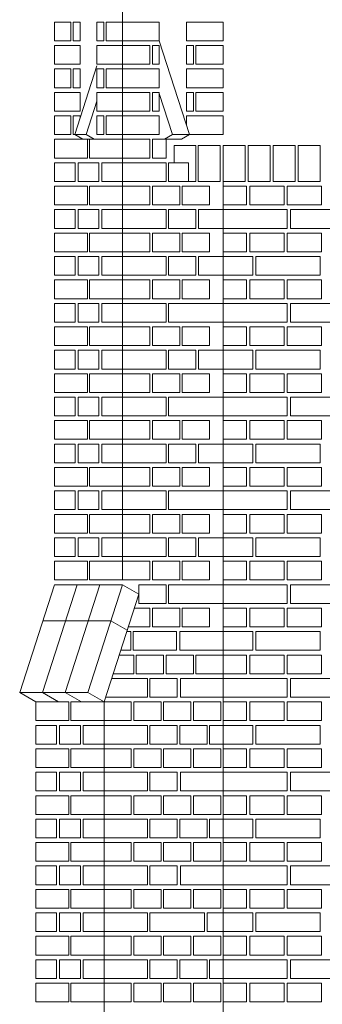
# Model space of a CAD drawing. Header units: millimetres. Extents: x -37887 to 94344, y -69777 to 116976.
# Tile 194 of 205: x 41911 to 42880, y 110328 to 113478. Entities that reach past the tile are written whole.
import ezdxf

# ---------------------------------------------------------------- set-up
doc = ezdxf.new("R2010")
doc.units = ezdxf.units.MM
doc.layers.add('02_odbudowa', color=7, linetype='Continuous', lineweight=30)
doc.layers.add('inwentarka dominiki', color=1, linetype='Continuous', lineweight=13)

# ---------------------------------------------------------------- blocks, each defined once
blk = doc.blocks.new('A$C548F19F9')
at = {"layer": 'inwentarka dominiki'}
for p, q in [((43313.2, 4531.6), (43313.2, 6916.6)), ((43430.5, 6256.6), (43527.2, 5956.6)), ((43230.8, 6176.1), (43160, 5956.6)), ((43430.5, 6087.9), (43472.8, 5956.6)), ((43230.8, 6063.7), (43196.3, 5956.6)), ((43160, 5956.6), (43196.3, 5956.6)), ((43160, 5956.6), (43185.9, 5941.6)), ((43196.3, 5956.6), (43222.2, 5941.6)), ((43472.8, 5956.6), (43447, 5941.6)), ((43527.2, 5956.6), (43472.8, 5956.6)), ((43527.2, 5956.6), (43501.4, 5941.6)), ((43185.9, 5941.6), (43222.2, 5941.6)), ((43501.4, 5941.6), (43447, 5941.6)), ((43477.7, 5921.6), (43547.7, 5921.6)), ((43477.7, 5921.6), (43477.7, 5866.6)), ((43547.7, 5921.6), (43547.7, 5806.6)), ((43555.2, 5921.6), (43625.2, 5921.6)), ((43555.2, 5921.6), (43555.2, 5806.6)), ((43625.2, 5921.6), (43625.2, 5806.6)), ((43635.2, 1471.6), (43635.2, 5921.6)), ((43635.2, 5921.6), (43705.2, 5921.6)), ((43635.2, 5921.6), (43635.2, 5806.6)), ((43705.2, 5921.6), (43705.2, 5806.6)), ((43715.2, 5921.6), (43785.2, 5921.6)), ((43715.2, 5921.6), (43715.2, 5806.6)), ((43785.2, 5921.6), (43785.2, 5806.6)), ((43795.2, 5921.6), (43865.2, 5921.6)), ((43795.2, 5921.6), (43795.2, 5806.6)), ((43865.2, 5921.6), (43865.2, 5806.6)), ((43875.2, 5921.6), (43945.2, 5921.6)), ((43875.2, 5921.6), (43875.2, 5806.6)), ((43945.2, 5921.6), (43945.2, 5806.6)), ((43523.8, 5806.6), (43547.7, 5806.6)), ((43555.2, 5806.6), (43625.2, 5806.6)), ((43635.2, 5806.6), (43705.2, 5806.6)), ((43715.2, 5806.6), (43785.2, 5806.6)), ((43795.2, 5806.6), (43865.2, 5806.6)), ((43875.2, 5806.6), (43945.2, 5806.6)), ((43094.8, 4516.6), (42983.5, 4171.6)), ((43167.4, 4516.6), (43056.1, 4171.6)), ((43313.2, 4516.6), (43094.8, 4516.6)), ((43240.6, 4516.4), (43129.3, 4171.4)), ((43313.2, 4516.6), (43201.9, 4171.6)), ((43313.2, 4516.6), (43364.9, 4486.6)), ((43364.9, 4486.6), (43253.6, 4141.6)), ((43275.9, 4401), (43057.5, 4401)), ((43275.9, 4401), (43327.6, 4371)), ((42983.5, 4171.6), (43201.9, 4171.6)), ((42983.5, 4171.6), (43035.2, 4141.6)), ((43056.1, 4171.6), (43107.8, 4141.6)), ((43129.4, 4171.6), (43181.1, 4141.6)), ((43201.9, 4171.6), (43253.6, 4141.6)), ((43253.6, 1906.6), (43253.6, 4141.6))]:
    blk.add_line(p, q, dxfattribs=at)
for points in [[(43147.4, 6316.6), (43094.8, 6316.6), (43094.8, 6256.6), (43147.4, 6256.6), (43147.4, 6316.6)], [(43177.2, 6256.6), (43155.3, 6256.6), (43155.3, 6316.6), (43177.2, 6316.6), (43177.2, 6256.6)], [(43230.8, 6256.6), (43252.7, 6256.6), (43252.7, 6316.6), (43230.8, 6316.6), (43230.8, 6256.6)], [(43260.7, 6316.6), (43313.2, 6316.6), (43313.2, 6256.6), (43260.7, 6256.6), (43260.7, 6316.6)], [(43313.2, 6256.6), (43313.2, 6316.6), (43430.5, 6316.6), (43430.5, 6256.6), (43313.2, 6256.6)], [(43635.2, 6256.6), (43635.2, 6316.6), (43517.9, 6316.6), (43517.9, 6256.6), (43635.2, 6256.6)], [(43177.2, 6181.6), (43177.2, 6241.6), (43094.8, 6241.6), (43094.8, 6181.6), (43177.2, 6181.6)], [(43230.8, 6181.6), (43230.8, 6241.6), (43313.2, 6241.6), (43313.2, 6181.6), (43230.8, 6181.6)], [(43400.7, 6181.6), (43313.2, 6181.6), (43313.2, 6241.6), (43400.7, 6241.6), (43400.7, 6181.6)], [(43430.5, 6181.6), (43408.6, 6181.6), (43408.6, 6241.6), (43430.5, 6241.6), (43430.5, 6181.6)], [(43517.9, 6181.6), (43539.8, 6181.6), (43539.8, 6241.6), (43517.9, 6241.6), (43517.9, 6181.6)], [(43547.7, 6181.6), (43635.2, 6181.6), (43635.2, 6241.6), (43547.7, 6241.6), (43547.7, 6181.6)], [(43147.4, 6166.6), (43094.8, 6166.6), (43094.8, 6106.6), (43147.4, 6106.6), (43147.4, 6166.6)], [(43177.2, 6106.6), (43155.3, 6106.6), (43155.3, 6166.6), (43177.2, 6166.6), (43177.2, 6106.6)], [(43230.8, 6106.6), (43252.7, 6106.6), (43252.7, 6166.6), (43230.8, 6166.6), (43230.8, 6106.6)], [(43260.7, 6166.6), (43313.2, 6166.6), (43313.2, 6106.6), (43260.7, 6106.6), (43260.7, 6166.6)], [(43313.2, 6106.6), (43313.2, 6166.6), (43430.5, 6166.6), (43430.5, 6106.6), (43313.2, 6106.6)], [(43635.2, 6106.6), (43635.2, 6166.6), (43517.9, 6166.6), (43517.9, 6106.6), (43635.2, 6106.6)], [(43177.2, 6031.6), (43177.2, 6091.6), (43094.8, 6091.6), (43094.8, 6031.6), (43177.2, 6031.6)], [(43230.8, 6031.6), (43230.8, 6091.6), (43313.2, 6091.6), (43313.2, 6031.6), (43230.8, 6031.6)], [(43400.7, 6031.6), (43313.2, 6031.6), (43313.2, 6091.6), (43400.7, 6091.6), (43400.7, 6031.6)], [(43430.5, 6031.6), (43408.6, 6031.6), (43408.6, 6091.6), (43430.5, 6091.6), (43430.5, 6031.6)], [(43517.9, 6031.6), (43539.8, 6031.6), (43539.8, 6091.6), (43517.9, 6091.6), (43517.9, 6031.6)], [(43547.7, 6031.6), (43635.2, 6031.6), (43635.2, 6091.6), (43547.7, 6091.6), (43547.7, 6031.6)], [(43147.4, 6016.6), (43094.8, 6016.6), (43094.8, 5956.6), (43147.4, 5956.6), (43147.4, 6016.6)], [(43177.2, 5956.6), (43155.3, 5956.6), (43155.3, 6016.6), (43177.2, 6016.6), (43177.2, 6009.8)], [(43230.8, 5956.6), (43252.7, 5956.6), (43252.7, 6016.6), (43230.8, 6016.6), (43230.8, 5956.6)], [(43260.7, 6016.6), (43313.2, 6016.6), (43313.2, 5956.6), (43260.7, 5956.6), (43260.7, 6016.6)], [(43313.2, 5956.6), (43313.2, 6016.6), (43430.5, 6016.6), (43430.5, 5956.6), (43313.2, 5956.6)], [(43635.2, 5956.6), (43635.2, 6016.6), (43517.9, 6016.6), (43517.9, 5985.5)], [(43527.2, 5956.6), (43635.2, 5956.6)], [(43094.8, 5881.6), (43094.8, 5941.6), (43201, 5941.6), (43201, 5881.6), (43094.8, 5881.6)], [(43207.1, 5881.6), (43207.1, 5941.6), (43313.2, 5941.6), (43313.2, 5881.6), (43207.1, 5881.6)], [(43400.7, 5881.6), (43313.2, 5881.6), (43313.2, 5941.6), (43400.7, 5941.6), (43400.7, 5881.6)], [(43452.3, 5881.6), (43408.6, 5881.6), (43408.6, 5941.6), (43452.3, 5941.6), (43452.3, 5881.6)], [(43094.8, 5866.6), (43161.5, 5866.6), (43161.5, 5806.6), (43094.8, 5806.6), (43094.8, 5866.6)], [(43170.6, 5866.6), (43237.4, 5866.6), (43237.4, 5806.6), (43170.6, 5806.6), (43170.6, 5866.6)], [(43246.5, 5866.6), (43313.2, 5866.6), (43313.2, 5806.6), (43246.5, 5806.6), (43246.5, 5866.6)], [(43313.2, 5806.6), (43313.2, 5866.6), (43452.3, 5866.6), (43452.3, 5806.6), (43313.2, 5806.6)], [(43523.8, 5806.6), (43460.3, 5806.6), (43460.3, 5866.6), (43523.8, 5866.6), (43523.8, 5806.6)], [(43094.8, 5731.6), (43094.8, 5791.6), (43201, 5791.6), (43201, 5731.6), (43094.8, 5731.6)], [(43207.1, 5731.6), (43207.1, 5791.6), (43313.2, 5791.6), (43313.2, 5731.6), (43207.1, 5731.6)], [(43400.7, 5731.6), (43313.2, 5731.6), (43313.2, 5791.6), (43400.7, 5791.6), (43400.7, 5731.6)], [(43496.1, 5731.6), (43408.6, 5731.6), (43408.6, 5791.6), (43496.1, 5791.6), (43496.1, 5731.6)], [(43591.4, 5731.6), (43504, 5731.6), (43504, 5791.6), (43591.4, 5791.6), (43591.4, 5731.6)], [(43710.2, 5791.6), (43710.2, 5731.6), (43635.2, 5731.6), (43635.2, 5791.6), (43710.2, 5791.6)], [(43830.2, 5791.6), (43830.2, 5731.6), (43720.2, 5731.6), (43720.2, 5791.6), (43830.2, 5791.6)], [(43950.2, 5791.6), (43950.2, 5731.6), (43840.2, 5731.6), (43840.2, 5791.6), (43950.2, 5791.6)], [(43094.8, 5716.6), (43161.5, 5716.6), (43161.5, 5656.6), (43094.8, 5656.6), (43094.8, 5716.6)], [(43170.6, 5716.6), (43237.4, 5716.6), (43237.4, 5656.6), (43170.6, 5656.6), (43170.6, 5716.6)], [(43246.5, 5716.6), (43313.2, 5716.6), (43313.2, 5656.6), (43246.5, 5656.6), (43246.5, 5716.6)], [(43313.2, 5656.6), (43313.2, 5716.6), (43452.3, 5716.6), (43452.3, 5656.6), (43313.2, 5656.6)], [(43547.7, 5656.6), (43460.3, 5656.6), (43460.3, 5716.6), (43547.7, 5716.6), (43547.7, 5656.6)], [(43635.2, 5656.6), (43555.7, 5656.6), (43555.7, 5716.6), (43635.2, 5716.6), (43635.2, 5656.6)], [(43840.2, 5716.6), (43840.2, 5656.6), (43635.2, 5656.6), (43635.2, 5716.6), (43840.2, 5716.6)], [(44055.2, 5716.6), (44055.2, 5656.6), (43850.2, 5656.6), (43850.2, 5716.6), (44055.2, 5716.6)], [(43094.8, 5581.6), (43094.8, 5641.6), (43201, 5641.6), (43201, 5581.6), (43094.8, 5581.6)], [(43207.1, 5581.6), (43207.1, 5641.6), (43313.2, 5641.6), (43313.2, 5581.6), (43207.1, 5581.6)], [(43400.7, 5581.6), (43313.2, 5581.6), (43313.2, 5641.6), (43400.7, 5641.6), (43400.7, 5581.6)], [(43496.1, 5581.6), (43408.6, 5581.6), (43408.6, 5641.6), (43496.1, 5641.6), (43496.1, 5581.6)], [(43591.4, 5581.6), (43504, 5581.6), (43504, 5641.6), (43591.4, 5641.6), (43591.4, 5581.6)], [(43710.2, 5641.6), (43710.2, 5581.6), (43635.2, 5581.6), (43635.2, 5641.6), (43710.2, 5641.6)], [(43830.2, 5641.6), (43830.2, 5581.6), (43720.2, 5581.6), (43720.2, 5641.6), (43830.2, 5641.6)], [(43950.2, 5641.6), (43950.2, 5581.6), (43840.2, 5581.6), (43840.2, 5641.6), (43950.2, 5641.6)], [(43094.8, 5566.6), (43161.5, 5566.6), (43161.5, 5506.6), (43094.8, 5506.6), (43094.8, 5566.6)], [(43170.6, 5566.6), (43237.4, 5566.6), (43237.4, 5506.6), (43170.6, 5506.6), (43170.6, 5566.6)], [(43246.5, 5566.6), (43313.2, 5566.6), (43313.2, 5506.6), (43246.5, 5506.6), (43246.5, 5566.6)], [(43313.2, 5506.6), (43313.2, 5566.6), (43452.3, 5566.6), (43452.3, 5506.6), (43313.2, 5506.6)], [(43547.7, 5506.6), (43460.3, 5506.6), (43460.3, 5566.6), (43547.7, 5566.6), (43547.7, 5506.6)], [(43635.2, 5506.6), (43555.7, 5506.6), (43555.7, 5566.6), (43635.2, 5566.6), (43635.2, 5506.6)], [(43730.2, 5566.6), (43730.2, 5506.6), (43635.2, 5506.6), (43635.2, 5566.6), (43730.2, 5566.6)], [(43945.2, 5566.6), (43945.2, 5506.6), (43740.2, 5506.6), (43740.2, 5566.6), (43945.2, 5566.6)], [(43094.8, 5431.6), (43094.8, 5491.6), (43201, 5491.6), (43201, 5431.6), (43094.8, 5431.6)], [(43207.1, 5431.6), (43207.1, 5491.6), (43313.2, 5491.6), (43313.2, 5431.6), (43207.1, 5431.6)], [(43400.7, 5431.6), (43313.2, 5431.6), (43313.2, 5491.6), (43400.7, 5491.6), (43400.7, 5431.6)], [(43496.1, 5431.6), (43408.6, 5431.6), (43408.6, 5491.6), (43496.1, 5491.6), (43496.1, 5431.6)], [(43591.4, 5431.6), (43504, 5431.6), (43504, 5491.6), (43591.4, 5491.6), (43591.4, 5431.6)], [(43710.2, 5491.6), (43710.2, 5431.6), (43635.2, 5431.6), (43635.2, 5491.6), (43710.2, 5491.6)], [(43830.2, 5491.6), (43830.2, 5431.6), (43720.2, 5431.6), (43720.2, 5491.6), (43830.2, 5491.6)], [(43950.2, 5491.6), (43950.2, 5431.6), (43840.2, 5431.6), (43840.2, 5491.6), (43950.2, 5491.6)], [(43094.8, 5416.6), (43161.5, 5416.6), (43161.5, 5356.6), (43094.8, 5356.6), (43094.8, 5416.6)], [(43170.6, 5416.6), (43237.4, 5416.6), (43237.4, 5356.6), (43170.6, 5356.6), (43170.6, 5416.6)], [(43246.5, 5416.6), (43313.2, 5416.6), (43313.2, 5356.6), (43246.5, 5356.6), (43246.5, 5416.6)], [(43313.2, 5356.6), (43313.2, 5416.6), (43452.3, 5416.6), (43452.3, 5356.6), (43313.2, 5356.6)], [(43460.3, 5356.6), (43460.3, 5416.6), (43635.2, 5416.6), (43635.2, 5356.6), (43460.3, 5356.6)], [(43840.2, 5416.6), (43840.2, 5356.6), (43635.2, 5356.6), (43635.2, 5416.6), (43840.2, 5416.6)], [(44055.2, 5416.6), (44055.2, 5356.6), (43850.2, 5356.6), (43850.2, 5416.6), (44055.2, 5416.6)], [(43094.8, 5281.6), (43094.8, 5341.6), (43201, 5341.6), (43201, 5281.6), (43094.8, 5281.6)], [(43207.1, 5281.6), (43207.1, 5341.6), (43313.2, 5341.6), (43313.2, 5281.6), (43207.1, 5281.6)], [(43400.7, 5281.6), (43313.2, 5281.6), (43313.2, 5341.6), (43400.7, 5341.6), (43400.7, 5281.6)], [(43496.1, 5281.6), (43408.6, 5281.6), (43408.6, 5341.6), (43496.1, 5341.6), (43496.1, 5281.6)], [(43591.4, 5281.6), (43504, 5281.6), (43504, 5341.6), (43591.4, 5341.6), (43591.4, 5281.6)], [(43710.2, 5341.6), (43710.2, 5281.6), (43635.2, 5281.6), (43635.2, 5341.6), (43710.2, 5341.6)], [(43830.2, 5341.6), (43830.2, 5281.6), (43720.2, 5281.6), (43720.2, 5341.6), (43830.2, 5341.6)], [(43950.2, 5341.6), (43950.2, 5281.6), (43840.2, 5281.6), (43840.2, 5341.6), (43950.2, 5341.6)], [(43094.8, 5266.6), (43161.5, 5266.6), (43161.5, 5206.6), (43094.8, 5206.6), (43094.8, 5266.6)], [(43170.6, 5266.6), (43237.4, 5266.6), (43237.4, 5206.6), (43170.6, 5206.6), (43170.6, 5266.6)], [(43246.5, 5266.6), (43313.2, 5266.6), (43313.2, 5206.6), (43246.5, 5206.6), (43246.5, 5266.6)], [(43313.2, 5206.6), (43313.2, 5266.6), (43452.3, 5266.6), (43452.3, 5206.6), (43313.2, 5206.6)], [(43547.7, 5206.6), (43460.3, 5206.6), (43460.3, 5266.6), (43547.7, 5266.6), (43547.7, 5206.6)], [(43635.2, 5206.6), (43555.7, 5206.6), (43555.7, 5266.6), (43635.2, 5266.6), (43635.2, 5206.6)], [(43730.2, 5266.6), (43730.2, 5206.6), (43635.2, 5206.6), (43635.2, 5266.6), (43730.2, 5266.6)], [(43945.2, 5266.6), (43945.2, 5206.6), (43740.2, 5206.6), (43740.2, 5266.6), (43945.2, 5266.6)], [(43094.8, 5131.6), (43094.8, 5191.6), (43201, 5191.6), (43201, 5131.6), (43094.8, 5131.6)], [(43207.1, 5131.6), (43207.1, 5191.6), (43313.2, 5191.6), (43313.2, 5131.6), (43207.1, 5131.6)], [(43400.7, 5131.6), (43313.2, 5131.6), (43313.2, 5191.6), (43400.7, 5191.6), (43400.7, 5131.6)], [(43496.1, 5131.6), (43408.6, 5131.6), (43408.6, 5191.6), (43496.1, 5191.6), (43496.1, 5131.6)], [(43591.4, 5131.6), (43504, 5131.6), (43504, 5191.6), (43591.4, 5191.6), (43591.4, 5131.6)], [(43710.2, 5191.6), (43710.2, 5131.6), (43635.2, 5131.6), (43635.2, 5191.6), (43710.2, 5191.6)], [(43830.2, 5191.6), (43830.2, 5131.6), (43720.2, 5131.6), (43720.2, 5191.6), (43830.2, 5191.6)], [(43950.2, 5191.6), (43950.2, 5131.6), (43840.2, 5131.6), (43840.2, 5191.6), (43950.2, 5191.6)], [(43094.8, 5116.6), (43161.5, 5116.6), (43161.5, 5056.6), (43094.8, 5056.6), (43094.8, 5116.6)], [(43170.6, 5116.6), (43237.4, 5116.6), (43237.4, 5056.6), (43170.6, 5056.6), (43170.6, 5116.6)], [(43246.5, 5116.6), (43313.2, 5116.6), (43313.2, 5056.6), (43246.5, 5056.6), (43246.5, 5116.6)], [(43313.2, 5056.6), (43313.2, 5116.6), (43452.3, 5116.6), (43452.3, 5056.6), (43313.2, 5056.6)], [(43460.3, 5056.6), (43460.3, 5116.6), (43635.2, 5116.6), (43635.2, 5056.6), (43460.3, 5056.6)], [(43840.2, 5116.6), (43840.2, 5056.6), (43635.2, 5056.6), (43635.2, 5116.6), (43840.2, 5116.6)], [(44055.2, 5116.6), (44055.2, 5056.6), (43850.2, 5056.6), (43850.2, 5116.6), (44055.2, 5116.6)], [(43094.8, 4981.6), (43094.8, 5041.6), (43201, 5041.6), (43201, 4981.6), (43094.8, 4981.6)], [(43207.1, 4981.6), (43207.1, 5041.6), (43313.2, 5041.6), (43313.2, 4981.6), (43207.1, 4981.6)], [(43400.7, 4981.6), (43313.2, 4981.6), (43313.2, 5041.6), (43400.7, 5041.6), (43400.7, 4981.6)], [(43496.1, 4981.6), (43408.6, 4981.6), (43408.6, 5041.6), (43496.1, 5041.6), (43496.1, 4981.6)], [(43591.4, 4981.6), (43504, 4981.6), (43504, 5041.6), (43591.4, 5041.6), (43591.4, 4981.6)], [(43710.2, 5041.6), (43710.2, 4981.6), (43635.2, 4981.6), (43635.2, 5041.6), (43710.2, 5041.6)], [(43830.2, 5041.6), (43830.2, 4981.6), (43720.2, 4981.6), (43720.2, 5041.6), (43830.2, 5041.6)], [(43950.2, 5041.6), (43950.2, 4981.6), (43840.2, 4981.6), (43840.2, 5041.6), (43950.2, 5041.6)], [(43094.8, 4966.6), (43161.5, 4966.6), (43161.5, 4906.6), (43094.8, 4906.6), (43094.8, 4966.6)], [(43170.6, 4966.6), (43237.4, 4966.6), (43237.4, 4906.6), (43170.6, 4906.6), (43170.6, 4966.6)], [(43246.5, 4966.6), (43313.2, 4966.6), (43313.2, 4906.6), (43246.5, 4906.6), (43246.5, 4966.6)], [(43313.2, 4906.6), (43313.2, 4966.6), (43452.3, 4966.6), (43452.3, 4906.6), (43313.2, 4906.6)], [(43547.7, 4906.6), (43460.3, 4906.6), (43460.3, 4966.6), (43547.7, 4966.6), (43547.7, 4906.6)], [(43635.2, 4906.6), (43555.7, 4906.6), (43555.7, 4966.6), (43635.2, 4966.6), (43635.2, 4906.6)], [(43730.2, 4966.6), (43730.2, 4906.6), (43635.2, 4906.6), (43635.2, 4966.6), (43730.2, 4966.6)], [(43945.2, 4966.6), (43945.2, 4906.6), (43740.2, 4906.6), (43740.2, 4966.6), (43945.2, 4966.6)], [(43094.8, 4831.6), (43094.8, 4891.6), (43201, 4891.6), (43201, 4831.6), (43094.8, 4831.6)], [(43207.1, 4831.6), (43207.1, 4891.6), (43313.2, 4891.6), (43313.2, 4831.6), (43207.1, 4831.6)], [(43400.7, 4831.6), (43313.2, 4831.6), (43313.2, 4891.6), (43400.7, 4891.6), (43400.7, 4831.6)], [(43496.1, 4831.6), (43408.6, 4831.6), (43408.6, 4891.6), (43496.1, 4891.6), (43496.1, 4831.6)], [(43591.4, 4831.6), (43504, 4831.6), (43504, 4891.6), (43591.4, 4891.6), (43591.4, 4831.6)], [(43710.2, 4891.6), (43710.2, 4831.6), (43635.2, 4831.6), (43635.2, 4891.6), (43710.2, 4891.6)], [(43830.2, 4891.6), (43830.2, 4831.6), (43720.2, 4831.6), (43720.2, 4891.6), (43830.2, 4891.6)], [(43950.2, 4891.6), (43950.2, 4831.6), (43840.2, 4831.6), (43840.2, 4891.6), (43950.2, 4891.6)], [(43094.8, 4816.6), (43161.5, 4816.6), (43161.5, 4756.6), (43094.8, 4756.6), (43094.8, 4816.6)], [(43170.6, 4816.6), (43237.4, 4816.6), (43237.4, 4756.6), (43170.6, 4756.6), (43170.6, 4816.6)], [(43246.5, 4816.6), (43313.2, 4816.6), (43313.2, 4756.6), (43246.5, 4756.6), (43246.5, 4816.6)], [(43313.2, 4756.6), (43313.2, 4816.6), (43452.3, 4816.6), (43452.3, 4756.6), (43313.2, 4756.6)], [(43460.3, 4756.6), (43460.3, 4816.6), (43635.2, 4816.6), (43635.2, 4756.6), (43460.3, 4756.6)], [(43840.2, 4816.6), (43840.2, 4756.6), (43635.2, 4756.6), (43635.2, 4816.6), (43840.2, 4816.6)], [(44055.2, 4816.6), (44055.2, 4756.6), (43850.2, 4756.6), (43850.2, 4816.6), (44055.2, 4816.6)], [(43094.8, 4681.6), (43094.8, 4741.6), (43201, 4741.6), (43201, 4681.6), (43094.8, 4681.6)], [(43207.1, 4681.6), (43207.1, 4741.6), (43313.2, 4741.6), (43313.2, 4681.6), (43207.1, 4681.6)], [(43400.7, 4681.6), (43313.2, 4681.6), (43313.2, 4741.6), (43400.7, 4741.6), (43400.7, 4681.6)], [(43496.1, 4681.6), (43408.6, 4681.6), (43408.6, 4741.6), (43496.1, 4741.6), (43496.1, 4681.6)], [(43591.4, 4681.6), (43504, 4681.6), (43504, 4741.6), (43591.4, 4741.6), (43591.4, 4681.6)], [(43710.2, 4741.6), (43710.2, 4681.6), (43635.2, 4681.6), (43635.2, 4741.6), (43710.2, 4741.6)], [(43830.2, 4741.6), (43830.2, 4681.6), (43720.2, 4681.6), (43720.2, 4741.6), (43830.2, 4741.6)], [(43950.2, 4741.6), (43950.2, 4681.6), (43840.2, 4681.6), (43840.2, 4741.6), (43950.2, 4741.6)], [(43094.8, 4666.6), (43161.5, 4666.6), (43161.5, 4606.6), (43094.8, 4606.6), (43094.8, 4666.6)], [(43170.6, 4666.6), (43237.4, 4666.6), (43237.4, 4606.6), (43170.6, 4606.6), (43170.6, 4666.6)], [(43246.5, 4666.6), (43313.2, 4666.6), (43313.2, 4606.6), (43246.5, 4606.6), (43246.5, 4666.6)], [(43313.2, 4606.6), (43313.2, 4666.6), (43452.3, 4666.6), (43452.3, 4606.6), (43313.2, 4606.6)], [(43547.7, 4606.6), (43460.3, 4606.6), (43460.3, 4666.6), (43547.7, 4666.6), (43547.7, 4606.6)], [(43635.2, 4606.6), (43555.7, 4606.6), (43555.7, 4666.6), (43635.2, 4666.6), (43635.2, 4606.6)], [(43730.2, 4666.6), (43730.2, 4606.6), (43635.2, 4606.6), (43635.2, 4666.6), (43730.2, 4666.6)], [(43945.2, 4666.6), (43945.2, 4606.6), (43740.2, 4606.6), (43740.2, 4666.6), (43945.2, 4666.6)], [(43094.8, 4531.6), (43094.8, 4591.6), (43201, 4591.6), (43201, 4531.6), (43094.8, 4531.6)], [(43207.1, 4531.6), (43207.1, 4591.6), (43313.2, 4591.6), (43313.2, 4531.6), (43207.1, 4531.6)], [(43400.7, 4531.6), (43313.2, 4531.6), (43313.2, 4591.6), (43400.7, 4591.6), (43400.7, 4531.6)], [(43496.1, 4531.6), (43408.6, 4531.6), (43408.6, 4591.6), (43496.1, 4591.6), (43496.1, 4531.6)], [(43591.4, 4531.6), (43504, 4531.6), (43504, 4591.6), (43591.4, 4591.6), (43591.4, 4531.6)], [(43710.2, 4591.6), (43710.2, 4531.6), (43635.2, 4531.6), (43635.2, 4591.6), (43710.2, 4591.6)], [(43830.2, 4591.6), (43830.2, 4531.6), (43720.2, 4531.6), (43720.2, 4591.6), (43830.2, 4591.6)], [(43950.2, 4591.6), (43950.2, 4531.6), (43840.2, 4531.6), (43840.2, 4591.6), (43950.2, 4591.6)], [(43452.3, 4456.6), (43364.9, 4456.6), (43364.9, 4516.6), (43452.3, 4516.6), (43452.3, 4456.6)], [(43460.3, 4456.6), (43460.3, 4516.6), (43635.2, 4516.6), (43635.2, 4456.6), (43460.3, 4456.6)], [(43840.2, 4516.6), (43840.2, 4456.6), (43635.2, 4456.6), (43635.2, 4516.6), (43840.2, 4516.6)], [(44055.2, 4516.6), (44055.2, 4456.6), (43850.2, 4456.6), (43850.2, 4516.6), (44055.2, 4516.6)], [(43350.4, 4441.6), (43400.7, 4441.6), (43400.7, 4381.6)], [(43496.1, 4381.6), (43408.6, 4381.6), (43408.6, 4441.6), (43496.1, 4441.6), (43496.1, 4381.6)], [(43591.4, 4381.6), (43504, 4381.6), (43504, 4441.6), (43591.4, 4441.6), (43591.4, 4381.6)], [(43710.2, 4441.6), (43710.2, 4381.6), (43635.2, 4381.6), (43635.2, 4441.6), (43710.2, 4441.6)], [(43830.2, 4441.6), (43830.2, 4381.6), (43720.2, 4381.6), (43720.2, 4441.6), (43830.2, 4441.6)], [(43950.2, 4441.6), (43950.2, 4381.6), (43840.2, 4381.6), (43840.2, 4441.6), (43950.2, 4441.6)], [(43400.7, 4381.6), (43331, 4381.6)], [(43326.2, 4366.6), (43339, 4366.6), (43339, 4306.6)], [(43346.9, 4306.6), (43346.9, 4366.6), (43486.1, 4366.6), (43486.1, 4306.6), (43346.9, 4306.6)], [(43496.1, 4306.6), (43496.1, 4366.6), (43635.2, 4366.6), (43635.2, 4306.6), (43496.1, 4306.6)], [(43730.2, 4366.6), (43730.2, 4306.6), (43635.2, 4306.6), (43635.2, 4366.6), (43730.2, 4366.6)], [(43945.2, 4366.6), (43945.2, 4306.6), (43740.2, 4306.6), (43740.2, 4366.6), (43945.2, 4366.6)], [(43302, 4291.6), (43349, 4291.6), (43349, 4231.6)], [(43339, 4306.6), (43306.8, 4306.6)], [(43444.4, 4231.6), (43356.9, 4231.6), (43356.9, 4291.6), (43444.4, 4291.6), (43444.4, 4231.6)], [(43539.8, 4231.6), (43452.3, 4231.6), (43452.3, 4291.6), (43539.8, 4291.6), (43539.8, 4231.6)], [(43635.2, 4231.6), (43547.7, 4231.6), (43547.7, 4291.6), (43635.2, 4291.6), (43635.2, 4231.6)], [(43710.2, 4291.6), (43710.2, 4231.6), (43635.2, 4231.6), (43635.2, 4291.6), (43710.2, 4291.6)], [(43830.2, 4291.6), (43830.2, 4231.6), (43720.2, 4231.6), (43720.2, 4291.6), (43830.2, 4291.6)], [(43950.2, 4291.6), (43950.2, 4231.6), (43840.2, 4231.6), (43840.2, 4291.6), (43950.2, 4291.6)], [(43349, 4231.6), (43282.6, 4231.6)], [(43277.8, 4216.6), (43392.7, 4216.6), (43392.7, 4156.6), (43258.4, 4156.6)], [(43488.1, 4156.6), (43400.7, 4156.6), (43400.7, 4216.6), (43488.1, 4216.6), (43488.1, 4156.6)], [(43498.1, 4156.6), (43498.1, 4216.6), (43635.2, 4216.6), (43635.2, 4156.6), (43498.1, 4156.6)], [(43840.2, 4216.6), (43840.2, 4156.6), (43635.2, 4156.6), (43635.2, 4216.6), (43840.2, 4216.6)], [(44055.2, 4216.6), (44055.2, 4156.6), (43850.2, 4156.6), (43850.2, 4216.6), (44055.2, 4216.6)], [(43035.2, 4081.6), (43035.2, 4141.6), (43141.4, 4141.6), (43141.4, 4081.6), (43035.2, 4081.6)], [(43147.4, 4081.6), (43147.4, 4141.6), (43253.6, 4141.6), (43253.6, 4081.6), (43147.4, 4081.6)], [(43341, 4081.6), (43253.6, 4081.6), (43253.6, 4141.6), (43341, 4141.6), (43341, 4081.6)], [(43436.4, 4081.6), (43349, 4081.6), (43349, 4141.6), (43436.4, 4141.6), (43436.4, 4081.6)], [(43531.8, 4081.6), (43444.4, 4081.6), (43444.4, 4141.6), (43531.8, 4141.6), (43531.8, 4081.6)], [(43627.2, 4081.6), (43539.8, 4081.6), (43539.8, 4141.6), (43627.2, 4141.6), (43627.2, 4081.6)], [(43710.2, 4141.6), (43710.2, 4081.6), (43635.2, 4081.6), (43635.2, 4141.6), (43710.2, 4141.6)], [(43830.2, 4141.6), (43830.2, 4081.6), (43720.2, 4081.6), (43720.2, 4141.6), (43830.2, 4141.6)], [(43950.2, 4141.6), (43950.2, 4081.6), (43840.2, 4081.6), (43840.2, 4141.6), (43950.2, 4141.6)], [(43035.2, 4066.6), (43101.9, 4066.6), (43101.9, 4006.6), (43035.2, 4006.6), (43035.2, 4066.6)], [(43111, 4066.6), (43177.8, 4066.6), (43177.8, 4006.6), (43111, 4006.6), (43111, 4066.6)], [(43186.9, 4066.6), (43253.6, 4066.6), (43253.6, 4006.6), (43186.9, 4006.6), (43186.9, 4066.6)], [(43253.6, 4006.6), (43253.6, 4066.6), (43392.7, 4066.6), (43392.7, 4006.6), (43253.6, 4006.6)], [(43488.1, 4006.6), (43400.7, 4006.6), (43400.7, 4066.6), (43488.1, 4066.6), (43488.1, 4006.6)], [(43583.5, 4006.6), (43496.1, 4006.6), (43496.1, 4066.6), (43583.5, 4066.6), (43583.5, 4006.6)], [(43635.2, 4006.6), (43591.4, 4006.6), (43591.4, 4066.6), (43635.2, 4066.6), (43635.2, 4006.6)], [(43730.2, 4066.6), (43730.2, 4006.6), (43635.2, 4006.6), (43635.2, 4066.6), (43730.2, 4066.6)], [(43945.2, 4066.6), (43945.2, 4006.6), (43740.2, 4006.6), (43740.2, 4066.6), (43945.2, 4066.6)], [(43035.2, 3931.6), (43035.2, 3991.6), (43141.4, 3991.6), (43141.4, 3931.6), (43035.2, 3931.6)], [(43147.4, 3931.6), (43147.4, 3991.6), (43253.6, 3991.6), (43253.6, 3931.6), (43147.4, 3931.6)], [(43341, 3931.6), (43253.6, 3931.6), (43253.6, 3991.6), (43341, 3991.6), (43341, 3931.6)], [(43436.4, 3931.6), (43349, 3931.6), (43349, 3991.6), (43436.4, 3991.6), (43436.4, 3931.6)], [(43531.8, 3931.6), (43444.4, 3931.6), (43444.4, 3991.6), (43531.8, 3991.6), (43531.8, 3931.6)], [(43627.2, 3931.6), (43539.8, 3931.6), (43539.8, 3991.6), (43627.2, 3991.6), (43627.2, 3931.6)], [(43710.2, 3991.6), (43710.2, 3931.6), (43635.2, 3931.6), (43635.2, 3991.6), (43710.2, 3991.6)], [(43830.2, 3991.6), (43830.2, 3931.6), (43720.2, 3931.6), (43720.2, 3991.6), (43830.2, 3991.6)], [(43950.2, 3991.6), (43950.2, 3931.6), (43840.2, 3931.6), (43840.2, 3991.6), (43950.2, 3991.6)], [(43035.2, 3916.6), (43101.9, 3916.6), (43101.9, 3856.6), (43035.2, 3856.6), (43035.2, 3916.6)], [(43111, 3916.6), (43177.8, 3916.6), (43177.8, 3856.6), (43111, 3856.6), (43111, 3916.6)], [(43186.9, 3916.6), (43253.6, 3916.6), (43253.6, 3856.6), (43186.9, 3856.6), (43186.9, 3916.6)], [(43253.6, 3856.6), (43253.6, 3916.6), (43392.7, 3916.6), (43392.7, 3856.6), (43253.6, 3856.6)], [(43488.1, 3856.6), (43400.7, 3856.6), (43400.7, 3916.6), (43488.1, 3916.6), (43488.1, 3856.6)], [(43498.1, 3856.6), (43498.1, 3916.6), (43635.2, 3916.6), (43635.2, 3856.6), (43498.1, 3856.6)], [(43840.2, 3916.6), (43840.2, 3856.6), (43635.2, 3856.6), (43635.2, 3916.6), (43840.2, 3916.6)], [(44055.2, 3916.6), (44055.2, 3856.6), (43850.2, 3856.6), (43850.2, 3916.6), (44055.2, 3916.6)], [(43035.2, 3781.6), (43035.2, 3841.6), (43141.4, 3841.6), (43141.4, 3781.6), (43035.2, 3781.6)], [(43147.4, 3781.6), (43147.4, 3841.6), (43253.6, 3841.6), (43253.6, 3781.6), (43147.4, 3781.6)], [(43341, 3781.6), (43253.6, 3781.6), (43253.6, 3841.6), (43341, 3841.6), (43341, 3781.6)], [(43436.4, 3781.6), (43349, 3781.6), (43349, 3841.6), (43436.4, 3841.6), (43436.4, 3781.6)], [(43531.8, 3781.6), (43444.4, 3781.6), (43444.4, 3841.6), (43531.8, 3841.6), (43531.8, 3781.6)], [(43627.2, 3781.6), (43539.8, 3781.6), (43539.8, 3841.6), (43627.2, 3841.6), (43627.2, 3781.6)], [(43710.2, 3841.6), (43710.2, 3781.6), (43635.2, 3781.6), (43635.2, 3841.6), (43710.2, 3841.6)], [(43830.2, 3841.6), (43830.2, 3781.6), (43720.2, 3781.6), (43720.2, 3841.6), (43830.2, 3841.6)], [(43950.2, 3841.6), (43950.2, 3781.6), (43840.2, 3781.6), (43840.2, 3841.6), (43950.2, 3841.6)], [(43035.2, 3766.6), (43101.9, 3766.6), (43101.9, 3706.6), (43035.2, 3706.6), (43035.2, 3766.6)], [(43111, 3766.6), (43177.8, 3766.6), (43177.8, 3706.6), (43111, 3706.6), (43111, 3766.6)], [(43186.9, 3766.6), (43253.6, 3766.6), (43253.6, 3706.6), (43186.9, 3706.6), (43186.9, 3766.6)], [(43253.6, 3706.6), (43253.6, 3766.6), (43392.7, 3766.6), (43392.7, 3706.6), (43253.6, 3706.6)], [(43488.1, 3706.6), (43400.7, 3706.6), (43400.7, 3766.6), (43488.1, 3766.6), (43488.1, 3706.6)], [(43583.5, 3706.6), (43496.1, 3706.6), (43496.1, 3766.6), (43583.5, 3766.6), (43583.5, 3706.6)], [(43635.2, 3706.6), (43591.4, 3706.6), (43591.4, 3766.6), (43635.2, 3766.6), (43635.2, 3706.6)], [(43730.2, 3766.6), (43730.2, 3706.6), (43635.2, 3706.6), (43635.2, 3766.6), (43730.2, 3766.6)], [(43945.2, 3766.6), (43945.2, 3706.6), (43740.2, 3706.6), (43740.2, 3766.6), (43945.2, 3766.6)], [(43035.2, 3631.6), (43035.2, 3691.6), (43141.4, 3691.6), (43141.4, 3631.6), (43035.2, 3631.6)], [(43147.4, 3631.6), (43147.4, 3691.6), (43253.6, 3691.6), (43253.6, 3631.6), (43147.4, 3631.6)], [(43341, 3631.6), (43253.6, 3631.6), (43253.6, 3691.6), (43341, 3691.6), (43341, 3631.6)], [(43436.4, 3631.6), (43349, 3631.6), (43349, 3691.6), (43436.4, 3691.6), (43436.4, 3631.6)], [(43531.8, 3631.6), (43444.4, 3631.6), (43444.4, 3691.6), (43531.8, 3691.6), (43531.8, 3631.6)], [(43627.2, 3631.6), (43539.8, 3631.6), (43539.8, 3691.6), (43627.2, 3691.6), (43627.2, 3631.6)], [(43710.2, 3691.6), (43710.2, 3631.6), (43635.2, 3631.6), (43635.2, 3691.6), (43710.2, 3691.6)], [(43830.2, 3691.6), (43830.2, 3631.6), (43720.2, 3631.6), (43720.2, 3691.6), (43830.2, 3691.6)], [(43950.2, 3691.6), (43950.2, 3631.6), (43840.2, 3631.6), (43840.2, 3691.6), (43950.2, 3691.6)], [(43035.2, 3616.6), (43101.9, 3616.6), (43101.9, 3556.6), (43035.2, 3556.6), (43035.2, 3616.6)], [(43111, 3616.6), (43177.8, 3616.6), (43177.8, 3556.6), (43111, 3556.6), (43111, 3616.6)], [(43186.9, 3616.6), (43253.6, 3616.6), (43253.6, 3556.6), (43186.9, 3556.6), (43186.9, 3616.6)], [(43253.6, 3556.6), (43253.6, 3616.6), (43392.7, 3616.6), (43392.7, 3556.6), (43253.6, 3556.6)], [(43488.1, 3556.6), (43400.7, 3556.6), (43400.7, 3616.6), (43488.1, 3616.6), (43488.1, 3556.6)], [(43498.1, 3556.6), (43498.1, 3616.6), (43635.2, 3616.6), (43635.2, 3556.6), (43498.1, 3556.6)], [(43840.2, 3616.6), (43840.2, 3556.6), (43635.2, 3556.6), (43635.2, 3616.6), (43840.2, 3616.6)], [(44055.2, 3616.6), (44055.2, 3556.6), (43850.2, 3556.6), (43850.2, 3616.6), (44055.2, 3616.6)], [(43035.2, 3481.6), (43035.2, 3541.6), (43141.4, 3541.6), (43141.4, 3481.6), (43035.2, 3481.6)], [(43147.4, 3481.6), (43147.4, 3541.6), (43253.6, 3541.6), (43253.6, 3481.6), (43147.4, 3481.6)], [(43341, 3481.6), (43253.6, 3481.6), (43253.6, 3541.6), (43341, 3541.6), (43341, 3481.6)], [(43436.4, 3481.6), (43349, 3481.6), (43349, 3541.6), (43436.4, 3541.6), (43436.4, 3481.6)], [(43531.8, 3481.6), (43444.4, 3481.6), (43444.4, 3541.6), (43531.8, 3541.6), (43531.8, 3481.6)], [(43627.2, 3481.6), (43539.8, 3481.6), (43539.8, 3541.6), (43627.2, 3541.6), (43627.2, 3481.6)], [(43710.2, 3541.6), (43710.2, 3481.6), (43635.2, 3481.6), (43635.2, 3541.6), (43710.2, 3541.6)], [(43830.2, 3541.6), (43830.2, 3481.6), (43720.2, 3481.6), (43720.2, 3541.6), (43830.2, 3541.6)], [(43950.2, 3541.6), (43950.2, 3481.6), (43840.2, 3481.6), (43840.2, 3541.6), (43950.2, 3541.6)], [(43035.2, 3466.6), (43101.9, 3466.6), (43101.9, 3406.6), (43035.2, 3406.6), (43035.2, 3466.6)], [(43111, 3466.6), (43177.8, 3466.6), (43177.8, 3406.6), (43111, 3406.6), (43111, 3466.6)], [(43186.9, 3466.6), (43253.6, 3466.6), (43253.6, 3406.6), (43186.9, 3406.6), (43186.9, 3466.6)], [(43253.6, 3406.6), (43253.6, 3466.6), (43392.7, 3466.6), (43392.7, 3406.6), (43253.6, 3406.6)], [(43400.7, 3406.6), (43400.7, 3466.6), (43575.5, 3466.6), (43575.5, 3406.6), (43400.7, 3406.6)], [(43583.5, 3406.6), (43583.5, 3466.6), (43635.2, 3466.6), (43635.2, 3406.6), (43583.5, 3406.6)], [(43730.2, 3466.6), (43730.2, 3406.6), (43635.2, 3406.6), (43635.2, 3466.6), (43730.2, 3466.6)], [(43945.2, 3466.6), (43945.2, 3406.6), (43740.2, 3406.6), (43740.2, 3466.6), (43945.2, 3466.6)], [(43035.2, 3331.6), (43035.2, 3391.6), (43141.4, 3391.6), (43141.4, 3331.6), (43035.2, 3331.6)], [(43147.4, 3331.6), (43147.4, 3391.6), (43253.6, 3391.6), (43253.6, 3331.6), (43147.4, 3331.6)], [(43341, 3331.6), (43253.6, 3331.6), (43253.6, 3391.6), (43341, 3391.6), (43341, 3331.6)], [(43436.4, 3331.6), (43349, 3331.6), (43349, 3391.6), (43436.4, 3391.6), (43436.4, 3331.6)], [(43531.8, 3331.6), (43444.4, 3331.6), (43444.4, 3391.6), (43531.8, 3391.6), (43531.8, 3331.6)], [(43627.2, 3331.6), (43539.8, 3331.6), (43539.8, 3391.6), (43627.2, 3391.6), (43627.2, 3331.6)], [(43710.2, 3391.6), (43710.2, 3331.6), (43635.2, 3331.6), (43635.2, 3391.6), (43710.2, 3391.6)], [(43830.2, 3391.6), (43830.2, 3331.6), (43720.2, 3331.6), (43720.2, 3391.6), (43830.2, 3391.6)], [(43950.2, 3391.6), (43950.2, 3331.6), (43840.2, 3331.6), (43840.2, 3391.6), (43950.2, 3391.6)], [(43035.2, 3316.6), (43101.9, 3316.6), (43101.9, 3256.6), (43035.2, 3256.6), (43035.2, 3316.6)], [(43111, 3316.6), (43177.8, 3316.6), (43177.8, 3256.6), (43111, 3256.6), (43111, 3316.6)], [(43186.9, 3316.6), (43253.6, 3316.6), (43253.6, 3256.6), (43186.9, 3256.6), (43186.9, 3316.6)], [(43253.6, 3256.6), (43253.6, 3316.6), (43392.7, 3316.6), (43392.7, 3256.6), (43253.6, 3256.6)], [(43488.1, 3256.6), (43400.7, 3256.6), (43400.7, 3316.6), (43488.1, 3316.6), (43488.1, 3256.6)], [(43583.5, 3256.6), (43496.1, 3256.6), (43496.1, 3316.6), (43583.5, 3316.6), (43583.5, 3256.6)], [(43635.2, 3256.6), (43591.4, 3256.6), (43591.4, 3316.6), (43635.2, 3316.6), (43635.2, 3256.6)], [(43840.2, 3316.6), (43840.2, 3256.6), (43635.2, 3256.6), (43635.2, 3316.6), (43840.2, 3316.6)], [(44055.2, 3316.6), (44055.2, 3256.6), (43850.2, 3256.6), (43850.2, 3316.6), (44055.2, 3316.6)], [(43035.2, 3181.6), (43035.2, 3241.6), (43141.4, 3241.6), (43141.4, 3181.6), (43035.2, 3181.6)], [(43147.4, 3181.6), (43147.4, 3241.6), (43253.6, 3241.6), (43253.6, 3181.6), (43147.4, 3181.6)], [(43341, 3181.6), (43253.6, 3181.6), (43253.6, 3241.6), (43341, 3241.6), (43341, 3181.6)], [(43436.4, 3181.6), (43349, 3181.6), (43349, 3241.6), (43436.4, 3241.6), (43436.4, 3181.6)], [(43531.8, 3181.6), (43444.4, 3181.6), (43444.4, 3241.6), (43531.8, 3241.6), (43531.8, 3181.6)], [(43627.2, 3181.6), (43539.8, 3181.6), (43539.8, 3241.6), (43627.2, 3241.6), (43627.2, 3181.6)], [(43710.2, 3241.6), (43710.2, 3181.6), (43635.2, 3181.6), (43635.2, 3241.6), (43710.2, 3241.6)], [(43830.2, 3241.6), (43830.2, 3181.6), (43720.2, 3181.6), (43720.2, 3241.6), (43830.2, 3241.6)], [(43950.2, 3241.6), (43950.2, 3181.6), (43840.2, 3181.6), (43840.2, 3241.6), (43950.2, 3241.6)]]:
    blk.add_lwpolyline(points, dxfattribs=at)

msp = doc.modelspace()

# ---------------------------------------------------------------- block references
at = {"layer": '02_odbudowa'}
msp.add_blockref('A$C548F19F9', (-1072.5, 107153.6), dxfattribs=at)

doc.saveas('drawing.dxf')
